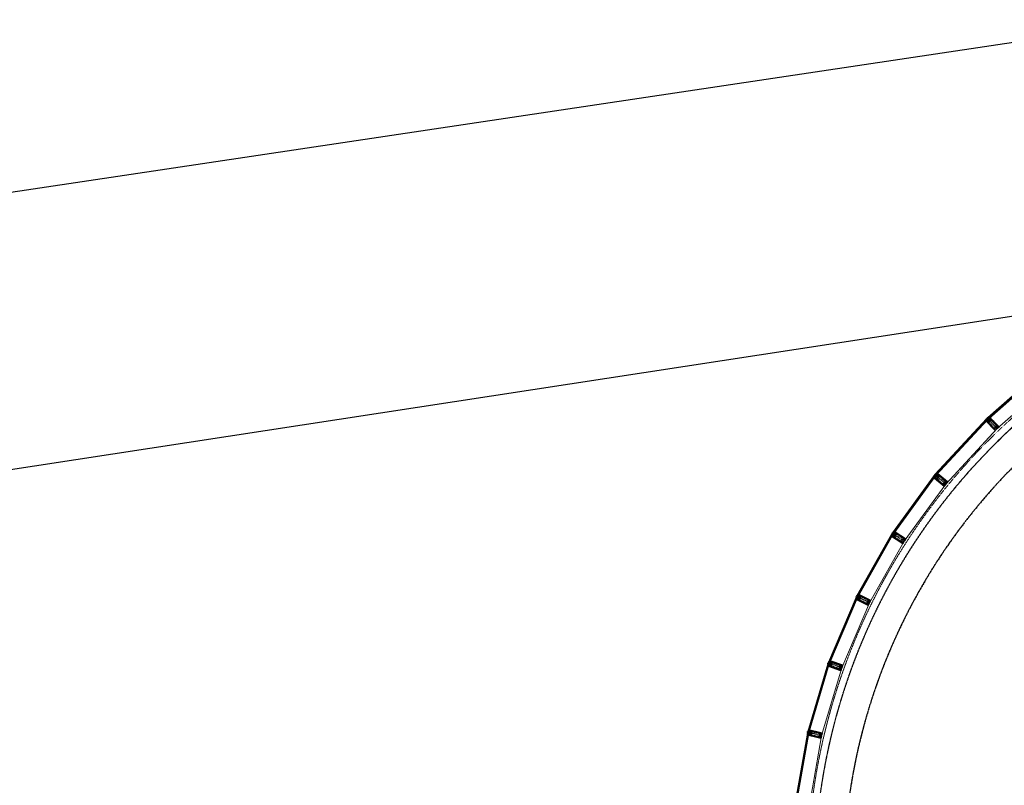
# Model space of a CAD drawing. Header units: millimetres. Extents: x 98667 to 994031, y -2704 to 533009.
# Tile 6 of 153: x 317903 to 338312, y 158999 to 174869. Entities that reach past the tile are written whole.
import ezdxf

# ---------------------------------------------------------------- set-up
doc = ezdxf.new("R2010")
doc.units = ezdxf.units.MM
for name, pattern in [('AP03000E0$0$CENTER', [50.8, 31.75, -6.35, 6.35, -6.35]), ('AP03000E0$0$HIDDEN', [9.525, 6.35, -3.175]), ('AP03000E0$0$HIDDENX2', [19.05, 12.7, -6.35]), ('sp00000g0$0$CENTER', [50.8, 31.75, -6.35, 6.35, -6.35])]:
    doc.linetypes.add(name, pattern=pattern)
doc.layers.add('A-XREF', color=7, linetype='Continuous')
doc.layers.add('sp00000g0$0$S-GRID', color=1, linetype='sp00000g0$0$CENTER')
for name, color, linetype, lineweight in [('AP03000E0$0$A-FLOR-EDGE', 1, 'AP03000E0$0$HIDDENX2', 15), ('AP03000E0$0$A-GLAZ-FULL-EXTR', 2, 'Continuous', 20), ('AP03000E0$0$A-GLAZ-MULL-EXTR', 3, 'Continuous', 35), ('AP03000E0$0$A-WALL-FNSH', 1, 'Continuous', 15)]:
    doc.layers.add(name, color=color, linetype=linetype, lineweight=lineweight)
doc.layers.add('AP03000E0$0$A-Slab Edge Guide', color=55, linetype='Continuous', lineweight=15, plot=False)

msp = doc.modelspace()

# ---------------------------------------------------------------- linework, layer by layer
at = {"color": 251, "linetype": 'AP03000E0$0$CENTER'}
for p, q in [((338162, 166392), (337955, 166609)), ((337100, 165244), (336868, 165434)), ((336237, 164059), (335985, 164222)), ((335514, 162784), (335245, 162916)), ((334940, 161434), (334658, 161536)), ((334523, 160028), (334231, 160097))]:
    msp.add_line(p, q, dxfattribs=at)
at = {"layer": 'A-XREF', "color": 251}
for p, q in [((341645, 174869, 0), (269857, 164120, 0)), ((312182, 164701, 0), (339727, 168920, 0))]:
    msp.add_line(p, q, dxfattribs=at)
at = {"layer": 'AP03000E0$0$A-FLOR-EDGE', "color": 251, "linetype": 'AP03000E0$0$HIDDEN'}
msp.add_arc((347084, 157068), 12855, 129.9755, 264.6857, dxfattribs=at)
at = {"layer": 'AP03000E0$0$A-GLAZ-FULL-EXTR', "color": 251}
for p, q in [((337968, 166620), (339144, 167659)), ((339152, 167650), (337976, 166611)), ((337984, 166602), (339159, 167641)), ((339163, 167637), (337988, 166598)), ((338166, 166395), (339342, 167434)), ((336880, 165447), (337942, 166596)), ((337951, 166588), (336889, 165439)), ((336898, 165431), (337960, 166580)), ((337965, 166576), (336902, 165427)), ((337939, 166575), (337948, 166567)), ((337945, 166577), (337941, 166573)), ((337941, 166573), (337946, 166569)), ((337942, 166596), (337951, 166588)), ((337951, 166588), (337943, 166579)), ((337943, 166579), (337952, 166571)), ((337950, 166573), (337945, 166577)), ((337946, 166569), (337950, 166573)), ((337960, 166580), (337951, 166588)), ((337952, 166571), (337960, 166580)), ((337960, 166580), (337965, 166576)), ((337976, 166611), (337968, 166620)), ((337976, 166611), (337985, 166619)), ((337984, 166602), (337976, 166611)), ((337993, 166610), (337984, 166602)), ((337988, 166598), (337984, 166602)), ((337985, 166619), (337993, 166610)), ((337987, 166617), (337991, 166621)), ((337991, 166612), (337987, 166617)), ((337989, 166623), (337997, 166614)), ((337991, 166621), (337995, 166616)), ((337995, 166616), (337991, 166612)), ((337100, 165243), (338163, 166392)), ((336858, 165420), (335996, 164235)), ((336006, 164228), (336868, 165413)), ((336877, 165406), (336015, 164221)), ((336020, 164217), (336882, 165402)), ((336857, 165398), (336867, 165391)), ((336868, 165413), (336858, 165420)), ((336863, 165401), (336859, 165396)), ((336859, 165396), (336864, 165393)), ((336868, 165413), (336860, 165403)), ((336860, 165403), (336870, 165396)), ((336868, 165398), (336863, 165401)), ((336864, 165393), (336868, 165398)), ((336877, 165406), (336868, 165413)), ((336870, 165396), (336877, 165406)), ((336882, 165402), (336877, 165406)), ((336889, 165439), (336880, 165447)), ((336889, 165439), (336897, 165448)), ((336898, 165431), (336889, 165439)), ((336897, 165448), (336906, 165439)), ((336906, 165439), (336898, 165431)), ((336902, 165427), (336898, 165431)), ((336899, 165446), (336903, 165450)), ((336904, 165441), (336899, 165446)), ((336901, 165452), (336910, 165444)), ((336903, 165450), (336908, 165446)), ((336908, 165446), (336904, 165441)), ((337100, 165243), (336238, 164059)), ((335255, 162931), (335977, 164206)), ((335987, 164200), (335265, 162925)), ((335276, 162919), (335998, 164194)), ((336003, 164191), (335281, 162916)), ((335977, 164206), (335987, 164200)), ((335979, 164184), (335989, 164178)), ((335987, 164200), (335981, 164189)), ((335981, 164189), (335992, 164183)), ((335984, 164188), (335981, 164183)), ((335981, 164183), (335986, 164180)), ((335989, 164185), (335984, 164188)), ((335986, 164180), (335989, 164185)), ((335998, 164194), (335987, 164200)), ((335992, 164183), (335998, 164194)), ((335996, 164235), (336006, 164228)), ((335998, 164194), (336003, 164191)), ((336006, 164228), (336013, 164238)), ((336015, 164221), (336006, 164228)), ((336013, 164238), (336022, 164231)), ((336015, 164236), (336019, 164241)), ((336020, 164232), (336015, 164236)), ((336022, 164231), (336015, 164221)), ((336015, 164221), (336020, 164217)), ((336016, 164243), (336026, 164236)), ((336019, 164241), (336023, 164237)), ((336023, 164237), (336020, 164232)), ((335516, 162783), (336238, 164058)), ((335239, 162899), (334666, 161551)), ((334677, 161547), (335251, 162895)), ((335262, 162890), (334688, 161542)), ((334694, 161539), (335267, 162888)), ((335251, 162895), (335239, 162899)), ((335243, 162878), (335255, 162874)), ((335251, 162895), (335246, 162884)), ((335246, 162884), (335257, 162879)), ((335249, 162883), (335246, 162877)), ((335246, 162877), (335252, 162875)), ((335254, 162880), (335249, 162883)), ((335262, 162890), (335251, 162895)), ((335252, 162875), (335254, 162880)), ((335265, 162925), (335255, 162931)), ((335257, 162879), (335262, 162890)), ((335267, 162888), (335262, 162890)), ((335265, 162925), (335271, 162935)), ((335276, 162919), (335265, 162925)), ((335271, 162935), (335282, 162929)), ((335274, 162941), (335285, 162935)), ((335274, 162934), (335277, 162939)), ((335279, 162931), (335274, 162934)), ((335282, 162929), (335276, 162919)), ((335281, 162916), (335276, 162919)), ((335277, 162939), (335282, 162936)), ((335282, 162936), (335279, 162931)), ((335516, 162782), (334942, 161434)), ((334238, 160114), (334655, 161518)), ((334666, 161515), (334250, 160110)), ((334261, 160107), (334678, 161511)), ((334683, 161510), (334267, 160105)), ((334655, 161518), (334666, 161515)), ((334661, 161498), (334672, 161494)), ((334666, 161515), (334663, 161503)), ((334663, 161503), (334674, 161500)), ((334666, 161502), (334664, 161497)), ((334664, 161497), (334670, 161495)), ((334666, 161551), (334677, 161547)), ((334678, 161511), (334666, 161515)), ((334671, 161501), (334666, 161502)), ((334670, 161495), (334671, 161501)), ((334674, 161500), (334678, 161511)), ((334677, 161547), (334682, 161558)), ((334688, 161542), (334677, 161547)), ((334678, 161511), (334683, 161510)), ((334682, 161558), (334693, 161553)), ((334684, 161563), (334696, 161558)), ((334685, 161556), (334687, 161562)), ((334690, 161554), (334685, 161556)), ((334687, 161562), (334693, 161560)), ((334693, 161553), (334688, 161542)), ((334688, 161542), (334694, 161539)), ((334693, 161560), (334690, 161554)), ((334526, 160028), (334942, 161433)), ((334230, 160080), (333975, 158637)), ((333987, 158635), (334242, 160077)), ((334254, 160075), (333999, 158633)), ((334005, 158632), (334260, 160074)), ((334242, 160077), (334230, 160080)), ((334250, 160110), (334238, 160114)), ((334239, 160060), (334251, 160058)), ((334242, 160077), (334240, 160066)), ((334240, 160066), (334252, 160064)), ((334254, 160075), (334242, 160077)), ((334243, 160065), (334242, 160059)), ((334242, 160059), (334248, 160058)), ((334249, 160064), (334243, 160065)), ((334248, 160058), (334249, 160064)), ((334250, 160110), (334253, 160122)), ((334261, 160107), (334250, 160110)), ((334252, 160064), (334254, 160075)), ((334253, 160122), (334265, 160118)), ((334260, 160074), (334254, 160075)), ((334255, 160127), (334266, 160124)), ((334256, 160121), (334258, 160127)), ((334262, 160119), (334256, 160121)), ((334258, 160127), (334263, 160125)), ((334265, 160118), (334261, 160107)), ((334267, 160105), (334261, 160107)), ((334263, 160125), (334262, 160119)), ((334526, 160027), (334271, 158585))]:
    msp.add_line(p, q, dxfattribs=at)
at = {"layer": 'AP03000E0$0$A-GLAZ-FULL-EXTR', "color": 251, "linetype": 'Continuous'}
for p, q in [((337943, 166579), (337943, 166579)), ((337944, 166578), (337958, 166578)), ((337945, 166581), (337959, 166581)), ((337946, 166576), (337946, 166583)), ((337948, 166584), (337955, 166584)), ((337948, 166575), (337955, 166575)), ((337950, 166573), (337950, 166586)), ((337951, 166587), (337952, 166587)), ((337951, 166572), (337952, 166572)), ((337953, 166572), (337953, 166587)), ((337956, 166575), (337956, 166584)), ((337959, 166579), (337959, 166581)), ((337977, 166613), (337990, 166613)), ((337977, 166610), (337992, 166609)), ((337978, 166608), (337978, 166614)), ((337980, 166606), (337988, 166606)), ((337981, 166616), (337988, 166616)), ((337981, 166605), (337981, 166616)), ((337983, 166603), (337985, 166603)), ((337984, 166619), (337985, 166619)), ((337985, 166603), (337985, 166619)), ((337988, 166606), (337988, 166616)), ((337991, 166609), (337991, 166612)), ((336868, 165412), (336861, 165402)), ((336862, 165405), (336872, 165398)), ((336871, 165410), (336864, 165401)), ((336864, 165408), (336873, 165401)), ((336866, 165410), (336875, 165403)), ((336874, 165408), (336867, 165399)), ((336876, 165406), (336869, 165397)), ((336889, 165439), (336905, 165439)), ((336891, 165437), (336891, 165441)), ((336892, 165442), (336903, 165442)), ((336892, 165436), (336903, 165436)), ((336894, 165434), (336894, 165444)), ((336895, 165446), (336899, 165446)), ((336895, 165433), (336900, 165433)), ((336897, 165431), (336897, 165447)), ((336900, 165434), (336900, 165444)), ((336903, 165437), (336903, 165442)), ((335982, 164189), (335995, 164189)), ((335983, 164192), (335997, 164192)), ((335984, 164188), (335984, 164194)), ((335985, 164195), (335996, 164195)), ((335987, 164186), (335987, 164199)), ((335987, 164198), (335990, 164198)), ((335988, 164186), (335993, 164186)), ((335990, 164184), (335990, 164198)), ((335993, 164186), (335994, 164196)), ((335997, 164192), (335997, 164195)), ((336006, 164229), (336016, 164222)), ((336015, 164236), (336008, 164227)), ((336008, 164232), (336018, 164225)), ((336017, 164235), (336010, 164225)), ((336010, 164234), (336020, 164227)), ((336012, 164237), (336022, 164230)), ((336020, 164233), (336013, 164223)), ((336022, 164231), (336015, 164221)), ((335252, 162894), (335247, 162883)), ((335247, 162886), (335258, 162882)), ((335248, 162889), (335259, 162885)), ((335249, 162892), (335260, 162887)), ((335254, 162893), (335250, 162882)), ((335257, 162892), (335253, 162881)), ((335260, 162891), (335256, 162880)), ((335266, 162925), (335279, 162925)), ((335267, 162928), (335281, 162928)), ((335268, 162924), (335268, 162929)), ((335269, 162931), (335279, 162931)), ((335271, 162934), (335273, 162934)), ((335271, 162922), (335271, 162934)), ((335271, 162922), (335277, 162922)), ((335274, 162920), (335274, 162934)), ((335277, 162921), (335277, 162932)), ((335280, 162927), (335280, 162930)), ((334663, 161505), (334676, 161505)), ((334664, 161508), (334677, 161508)), ((334665, 161511), (334678, 161511)), ((334665, 161503), (334665, 161511)), ((334666, 161514), (334667, 161514)), ((334668, 161502), (334668, 161514)), ((334668, 161502), (334675, 161502)), ((334671, 161501), (334671, 161513)), ((334674, 161501), (334674, 161512)), ((334678, 161548), (334689, 161543)), ((334679, 161551), (334690, 161546)), ((334684, 161557), (334680, 161546)), ((334681, 161554), (334692, 161549)), ((334682, 161557), (334693, 161552)), ((334687, 161555), (334683, 161544)), ((334690, 161554), (334685, 161543)), ((334693, 161553), (334688, 161542)), ((334240, 160069), (334252, 160067)), ((334240, 160066), (334252, 160064)), ((334243, 160077), (334241, 160065)), ((334241, 160072), (334253, 160070)), ((334242, 160075), (334253, 160073)), ((334246, 160077), (334244, 160065)), ((334249, 160076), (334247, 160064)), ((334250, 160113), (334263, 160113)), ((334252, 160076), (334250, 160064)), ((334251, 160116), (334264, 160116)), ((334252, 160119), (334262, 160119)), ((334252, 160110), (334262, 160110)), ((334253, 160109), (334253, 160121)), ((334256, 160108), (334256, 160121)), ((334259, 160107), (334259, 160120)), ((334262, 160111), (334262, 160119))]:
    msp.add_line(p, q, dxfattribs=at)
at = {"layer": 'AP03000E0$0$A-GLAZ-MULL-EXTR', "color": 251}
for p, q in [((337952, 166564), (337932, 166545)), ((337932, 166545), (337939, 166545)), ((337970, 166575), (337939, 166545)), ((337939, 166545), (337956, 166561)), ((337939, 166545), (337943, 166542)), ((337943, 166542), (338123, 166354)), ((337945, 166544), (337973, 166571)), ((337984, 166503), (337945, 166544)), ((337949, 166603), (337946, 166600)), ((337946, 166600), (337970, 166575)), ((337977, 166575), (337949, 166603)), ((337956, 166561), (337952, 166564)), ((337964, 166617), (337960, 166614)), ((337960, 166614), (337988, 166585)), ((337988, 166592), (337964, 166617)), ((337973, 166571), (337975, 166569)), ((337975, 166569), (338006, 166598)), ((338004, 166600), (337977, 166575)), ((338019, 166621), (337988, 166592)), ((337988, 166585), (337991, 166588)), ((337991, 166588), (338020, 166616)), ((337999, 166609), (338019, 166628)), ((338002, 166606), (337999, 166609)), ((338019, 166621), (338002, 166606)), ((338006, 166598), (338004, 166600)), ((338019, 166628), (338019, 166621)), ((338022, 166618), (338019, 166621)), ((338020, 166616), (338059, 166575)), ((338202, 166430), (338022, 166618)), ((338059, 166575), (338198, 166430)), ((338123, 166358), (337984, 166503)), ((338123, 166354), (338159, 166389)), ((338153, 166387), (338123, 166358)), ((338181, 166418), (338151, 166389)), ((338151, 166389), (338153, 166387)), ((338157, 166391), (338183, 166416)), ((338159, 166389), (338157, 166391)), ((338198, 166430), (338167, 166401)), ((338167, 166401), (338170, 166399)), ((338170, 166399), (338202, 166430)), ((338183, 166416), (338181, 166418)), ((336870, 165390), (336853, 165369)), ((336853, 165369), (336860, 165370)), ((336863, 165429), (336860, 165425)), ((336860, 165425), (336887, 165403)), ((336887, 165403), (336860, 165370)), ((336860, 165370), (336874, 165387)), ((336860, 165370), (336864, 165366)), ((336894, 165403), (336863, 165429)), ((336864, 165366), (337065, 165202)), ((336866, 165369), (336891, 165399)), ((336910, 165333), (336866, 165369)), ((336874, 165387), (336870, 165390)), ((336876, 165444), (336873, 165440)), ((336873, 165440), (336903, 165415)), ((336903, 165422), (336876, 165444)), ((336891, 165399), (336893, 165397)), ((336893, 165397), (336920, 165430)), ((336917, 165432), (336894, 165403)), ((336930, 165455), (336903, 165422)), ((336903, 165415), (336907, 165419)), ((336907, 165419), (336932, 165449)), ((337065, 165206), (336910, 165333)), ((336912, 165441), (336929, 165462)), ((336915, 165437), (336912, 165441)), ((336930, 165455), (336915, 165437)), ((336920, 165430), (336917, 165432)), ((336929, 165462), (336930, 165455)), ((336934, 165452), (336930, 165455)), ((336932, 165449), (336976, 165413)), ((337135, 165287), (336934, 165452)), ((336976, 165413), (337131, 165287)), ((337065, 165202), (337097, 165241)), ((337091, 165239), (337065, 165206)), ((337116, 165273), (337089, 165240)), ((337089, 165240), (337091, 165239)), ((337094, 165242), (337118, 165271)), ((337097, 165241), (337094, 165242)), ((337131, 165287), (337104, 165254)), ((337104, 165254), (337106, 165252)), ((337106, 165252), (337135, 165287)), ((337118, 165271), (337116, 165273)), ((335992, 164178), (335977, 164155)), ((335977, 164155), (335984, 164156)), ((335978, 164211), (335981, 164215)), ((336007, 164192), (335978, 164211)), ((335981, 164215), (336014, 164194)), ((335984, 164156), (336007, 164192)), ((335984, 164156), (335996, 164175)), ((335989, 164154), (335984, 164156)), ((335989, 164228), (335991, 164232)), ((336022, 164206), (335989, 164228)), ((336207, 164013), (335989, 164154)), ((336012, 164189), (335990, 164156)), ((335990, 164156), (336038, 164125)), ((335991, 164232), (336021, 164213)), ((335996, 164175), (335992, 164178)), ((336002, 164175), (336022, 164206)), ((336005, 164173), (336002, 164175)), ((336028, 164209), (336005, 164173)), ((336014, 164194), (336012, 164189)), ((336021, 164213), (336044, 164249)), ((336046, 164244), (336025, 164210)), ((336025, 164210), (336028, 164209)), ((336027, 164233), (336042, 164256)), ((336032, 164230), (336027, 164233)), ((336044, 164249), (336032, 164230)), ((336038, 164125), (336206, 164017)), ((336042, 164256), (336044, 164249)), ((336044, 164249), (336048, 164246)), ((336094, 164213), (336046, 164244)), ((336048, 164246), (336267, 164105)), ((336263, 164104), (336094, 164213)), ((336267, 164105), (336240, 164063)), ((336240, 164069), (336263, 164104)), ((336206, 164017), (336229, 164052)), ((336231, 164051), (336207, 164013)), ((336215, 164035), (336237, 164071)), ((336217, 164034), (336215, 164035)), ((336237, 164065), (336217, 164034)), ((336229, 164052), (336231, 164051)), ((336237, 164071), (336240, 164069)), ((336240, 164063), (336237, 164065)), ((335239, 162905), (335242, 162910)), ((335271, 162890), (335239, 162905)), ((335242, 162910), (335277, 162892)), ((335257, 162874), (335245, 162849)), ((335248, 162923), (335250, 162928)), ((335284, 162905), (335248, 162923)), ((335250, 162928), (335282, 162912)), ((335252, 162852), (335271, 162890)), ((335252, 162852), (335262, 162872)), ((335262, 162872), (335257, 162874)), ((335275, 162887), (335258, 162852)), ((335268, 162872), (335284, 162905)), ((335270, 162871), (335268, 162872)), ((335289, 162909), (335270, 162871)), ((335277, 162892), (335275, 162887)), ((335282, 162912), (335301, 162950)), ((335286, 162932), (335298, 162957)), ((335304, 162945), (335286, 162910)), ((335291, 162930), (335286, 162932)), ((335286, 162910), (335289, 162909)), ((335301, 162950), (335291, 162930)), ((335298, 162957), (335301, 162950)), ((335301, 162950), (335305, 162948)), ((335355, 162920), (335304, 162945)), ((335305, 162948), (335538, 162833)), ((335534, 162832), (335355, 162920)), ((335245, 162849), (335252, 162852)), ((335256, 162849), (335252, 162852)), ((335489, 162734), (335256, 162849)), ((335258, 162852), (335309, 162827)), ((335309, 162827), (335488, 162738)), ((335488, 162738), (335507, 162776)), ((335509, 162775), (335489, 162734)), ((335494, 162758), (335513, 162795)), ((335497, 162756), (335494, 162758)), ((335513, 162789), (335497, 162756)), ((335507, 162776), (335509, 162775)), ((335513, 162795), (335516, 162794)), ((335516, 162788), (335513, 162789)), ((335538, 162833), (335516, 162788)), ((335516, 162794), (335534, 162832)), ((334655, 161529), (334654, 161524)), ((334654, 161524), (334687, 161512)), ((334693, 161515), (334655, 161529)), ((334662, 161547), (334660, 161543)), ((334660, 161543), (334698, 161529)), ((334695, 161536), (334662, 161547)), ((334675, 161495), (334666, 161469)), ((334666, 161469), (334672, 161472)), ((334687, 161512), (334672, 161472)), ((334672, 161472), (334680, 161493)), ((334672, 161472), (334677, 161470)), ((334680, 161493), (334675, 161495)), ((334677, 161470), (334922, 161382)), ((334678, 161473), (334691, 161510)), ((334732, 161454), (334678, 161473)), ((334691, 161510), (334694, 161509)), ((334705, 161550), (334693, 161515)), ((334694, 161509), (334708, 161549)), ((334709, 161576), (334695, 161536)), ((334697, 161556), (334706, 161582)), ((334702, 161554), (334697, 161556)), ((334698, 161529), (334700, 161534)), ((334700, 161534), (334713, 161571)), ((334709, 161576), (334702, 161554)), ((334708, 161549), (334705, 161550)), ((334706, 161582), (334709, 161576)), ((334714, 161574), (334709, 161576)), ((334713, 161571), (334767, 161552)), ((334959, 161486), (334714, 161574)), ((334920, 161386), (334732, 161454)), ((334767, 161552), (334955, 161484)), ((334945, 161466), (334931, 161427)), ((334936, 161431), (334948, 161465)), ((334955, 161484), (334941, 161445)), ((334941, 161445), (334944, 161444)), ((334944, 161444), (334959, 161486)), ((334948, 161465), (334945, 161466)), ((334934, 161426), (334920, 161386)), ((334922, 161382), (334938, 161430)), ((334931, 161427), (334934, 161426)), ((334938, 161430), (334936, 161431)), ((334230, 160090), (334228, 160085)), ((334228, 160085), (334262, 160077)), ((334268, 160081), (334230, 160090)), ((334234, 160109), (334233, 160105)), ((334233, 160105), (334272, 160095)), ((334268, 160101), (334234, 160109)), ((334253, 160059), (334247, 160032)), ((334247, 160032), (334253, 160036)), ((334262, 160077), (334253, 160036)), ((334258, 160058), (334253, 160059)), ((334253, 160036), (334258, 160058)), ((334253, 160036), (334258, 160035)), ((334258, 160037), (334267, 160076)), ((334314, 160024), (334258, 160037)), ((334258, 160035), (334511, 159975)), ((334267, 160076), (334270, 160075)), ((334268, 160122), (334274, 160149)), ((334278, 160143), (334268, 160101)), ((334273, 160121), (334268, 160122)), ((334277, 160117), (334268, 160081)), ((334270, 160075), (334280, 160116)), ((334272, 160095), (334273, 160100)), ((334278, 160143), (334273, 160121)), ((334273, 160100), (334282, 160139)), ((334274, 160149), (334278, 160143)), ((334280, 160116), (334277, 160117)), ((334283, 160142), (334278, 160143)), ((334282, 160139), (334338, 160126)), ((334536, 160082), (334283, 160142)), ((334508, 159979), (334314, 160024)), ((334338, 160126), (334532, 160080)), ((334518, 160019), (334508, 159979)), ((334511, 159975), (334522, 160024)), ((334525, 160061), (334515, 160020)), ((334515, 160020), (334518, 160019)), ((334519, 160024), (334528, 160060)), ((334522, 160024), (334519, 160024)), ((334532, 160080), (334523, 160039)), ((334523, 160039), (334526, 160038)), ((334528, 160060), (334525, 160061)), ((334526, 160038), (334536, 160082))]:
    msp.add_line(p, q, dxfattribs=at)
at = {"layer": 'AP03000E0$0$A-GLAZ-MULL-EXTR', "color": 251, "linetype": 'Continuous'}
for p, q in [((337933, 166545), (337939, 166545)), ((337935, 166549), (337943, 166549)), ((337935, 166545), (337935, 166548)), ((337938, 166545), (337938, 166551)), ((337939, 166552), (337946, 166552)), ((337941, 166547), (337941, 166554)), ((337942, 166555), (337949, 166555)), ((337944, 166550), (337944, 166557)), ((337945, 166558), (337953, 166558)), ((337947, 166553), (337947, 166560)), ((337949, 166561), (337955, 166561)), ((337951, 166556), (337951, 166563)), ((337952, 166564), (337952, 166564)), ((337954, 166559), (337954, 166563)), ((338000, 166609), (338005, 166609)), ((338001, 166612), (338009, 166612)), ((338002, 166607), (338002, 166612)), ((338005, 166615), (338012, 166615)), ((338005, 166608), (338005, 166615)), ((338008, 166618), (338015, 166618)), ((338008, 166611), (338008, 166618)), ((338011, 166621), (338019, 166621)), ((338011, 166614), (338011, 166621)), ((338014, 166617), (338014, 166624)), ((338015, 166624), (338019, 166624)), ((338018, 166628), (338019, 166628)), ((338018, 166620), (338018, 166627)), ((336854, 165369), (336854, 165370)), ((336855, 165372), (336862, 165372)), ((336857, 165369), (336857, 165374)), ((336858, 165375), (336864, 165375)), ((336860, 165370), (336860, 165377)), ((336861, 165378), (336867, 165378)), ((336863, 165381), (336870, 165381)), ((336863, 165373), (336863, 165381)), ((336866, 165385), (336872, 165385)), ((336866, 165377), (336866, 165385)), ((336868, 165388), (336873, 165388)), ((336869, 165381), (336869, 165389)), ((336873, 165385), (336873, 165388)), ((336912, 165442), (336919, 165442)), ((336914, 165438), (336914, 165444)), ((336914, 165438), (336916, 165438)), ((336915, 165445), (336921, 165445)), ((336917, 165440), (336917, 165448)), ((336918, 165448), (336924, 165448)), ((336920, 165451), (336927, 165451)), ((336921, 165444), (336921, 165452)), ((336923, 165454), (336929, 165454)), ((336924, 165447), (336924, 165455)), ((336925, 165457), (336929, 165457)), ((336927, 165451), (336927, 165459)), ((336928, 165461), (336929, 165461)), ((335979, 164157), (335981, 164156)), ((335981, 164160), (335985, 164157)), ((335995, 164176), (335982, 164156)), ((335982, 164163), (335987, 164160)), ((335984, 164165), (335988, 164163)), ((335986, 164168), (335990, 164165)), ((335988, 164171), (335992, 164168)), ((335989, 164173), (335993, 164171)), ((335991, 164176), (335995, 164173)), ((336042, 164256), (336028, 164233)), ((336029, 164235), (336033, 164232)), ((336043, 164251), (336030, 164231)), ((336031, 164237), (336035, 164235)), ((336032, 164240), (336036, 164237)), ((336034, 164243), (336038, 164240)), ((336036, 164245), (336040, 164243)), ((336037, 164248), (336042, 164245)), ((336039, 164251), (336043, 164248)), ((336041, 164253), (336043, 164252)), ((335259, 162873), (335248, 162850)), ((335253, 162865), (335257, 162863)), ((335254, 162868), (335259, 162866)), ((335256, 162871), (335260, 162869)), ((335257, 162874), (335262, 162871)), ((335287, 162933), (335291, 162931)), ((335299, 162954), (335288, 162931)), ((335288, 162936), (335293, 162934)), ((335290, 162939), (335294, 162937)), ((335291, 162942), (335295, 162940)), ((335292, 162945), (335297, 162943)), ((335294, 162948), (335298, 162945)), ((335295, 162951), (335300, 162948)), ((335297, 162953), (335300, 162952)), ((335298, 162956), (335299, 162956)), ((335246, 162851), (335248, 162850)), ((335247, 162854), (335252, 162852)), ((335249, 162857), (335253, 162854)), ((335250, 162859), (335255, 162857)), ((335252, 162862), (335256, 162860)), ((334666, 161469), (334666, 161469)), ((334666, 161469), (334666, 161469)), ((334667, 161472), (334672, 161472)), ((334668, 161476), (334673, 161476)), ((334669, 161479), (334675, 161479)), ((334669, 161471), (334669, 161478)), ((334670, 161482), (334676, 161482)), ((334672, 161472), (334672, 161487)), ((334672, 161485), (334677, 161485)), ((334673, 161488), (334678, 161488)), ((334674, 161491), (334679, 161491)), ((334675, 161495), (334676, 161495)), ((334675, 161481), (334675, 161495)), ((334679, 161490), (334679, 161494)), ((334698, 161556), (334698, 161559)), ((334698, 161558), (334703, 161558)), ((334699, 161561), (334704, 161561)), ((334700, 161564), (334705, 161564)), ((334701, 161568), (334706, 161568)), ((334701, 161555), (334701, 161568)), ((334701, 161555), (334702, 161555)), ((334702, 161571), (334708, 161571)), ((334703, 161574), (334709, 161574)), ((334704, 161562), (334704, 161577)), ((334705, 161577), (334709, 161577)), ((334706, 161580), (334707, 161580)), ((334708, 161571), (334708, 161579)), ((334247, 160032), (334247, 160034)), ((334247, 160033), (334248, 160033)), ((334248, 160039), (334253, 160039)), ((334248, 160036), (334253, 160036)), ((334249, 160042), (334254, 160042)), ((334250, 160034), (334250, 160048)), ((334250, 160045), (334255, 160045)), ((334251, 160052), (334256, 160052)), ((334251, 160049), (334256, 160049)), ((334252, 160055), (334257, 160055)), ((334253, 160058), (334256, 160058)), ((334254, 160040), (334254, 160059)), ((334257, 160053), (334257, 160058)), ((334269, 160128), (334274, 160128)), ((334269, 160125), (334274, 160125)), ((334270, 160131), (334275, 160131)), ((334270, 160122), (334270, 160130)), ((334270, 160121), (334273, 160121)), ((334271, 160137), (334277, 160137)), ((334271, 160134), (334276, 160134)), ((334272, 160141), (334277, 160140)), ((334273, 160144), (334277, 160144)), ((334273, 160122), (334273, 160144)), ((334274, 160147), (334275, 160147)), ((334276, 160136), (334276, 160145))]:
    msp.add_line(p, q, dxfattribs=at)
at = {"layer": 'AP03000E0$0$A-GLAZ-MULL-EXTR', "color": 251, "linetype": 'AP03000E0$0$HIDDENX2'}
for p, q in [((337953, 166538), (337989, 166573)), ((337967, 166524), (337953, 166538)), ((338039, 166593), (337967, 166524)), ((337985, 166541), (338021, 166575)), ((337989, 166573), (338025, 166607)), ((337994, 166532), (338030, 166566)), ((338025, 166607), (338039, 166593)), ((338048, 166566), (338151, 166458)), ((338057, 166575), (338160, 166466)), ((338088, 166397), (337984, 166505)), ((338097, 166406), (337993, 166514)), ((338151, 166440), (338115, 166405)), ((338160, 166431), (338123, 166396)), ((336875, 165364), (336906, 165403)), ((336890, 165351), (336875, 165364)), ((336954, 165429), (336890, 165351)), ((336906, 165403), (336938, 165441)), ((336906, 165371), (336938, 165409)), ((337026, 165241), (336910, 165336)), ((336916, 165363), (336947, 165401)), ((337034, 165250), (336918, 165345)), ((336938, 165441), (336954, 165429)), ((336965, 165403), (337081, 165308)), ((336973, 165413), (337089, 165318)), ((337083, 165291), (337051, 165252)), ((337093, 165283), (337061, 165244)), ((336027, 164194), (336000, 164152)), ((336000, 164152), (336016, 164142)), ((336016, 164142), (336071, 164226)), ((336054, 164237), (336027, 164194)), ((336057, 164205), (336030, 164163)), ((336037, 164128), (336164, 164047)), ((336068, 164198), (336040, 164156)), ((336044, 164139), (336170, 164057)), ((336071, 164226), (336054, 164237)), ((336211, 164120), (336085, 164202)), ((336218, 164131), (336092, 164212)), ((336188, 164061), (336215, 164103)), ((336198, 164054), (336225, 164096)), ((335290, 162894), (335268, 162849)), ((335285, 162841), (335330, 162930)), ((335312, 162939), (335290, 162894)), ((335319, 162908), (335297, 162863)), ((335330, 162902), (335308, 162857)), ((335330, 162930), (335312, 162939)), ((335481, 162842), (335347, 162908)), ((335487, 162853), (335352, 162919)), ((335268, 162849), (335285, 162841)), ((335308, 162829), (335442, 162763)), ((335313, 162841), (335448, 162774)), ((335465, 162780), (335487, 162825)), ((335476, 162774), (335498, 162819)), ((334688, 161472), (334705, 161519)), ((334707, 161465), (334688, 161472)), ((334705, 161519), (334722, 161566)), ((334741, 161559), (334707, 161465)), ((334715, 161488), (334732, 161536)), ((334722, 161566), (334741, 161559)), ((334727, 161484), (334744, 161531)), ((334871, 161406), (334730, 161456)), ((334876, 161418), (334735, 161468)), ((334760, 161539), (334901, 161488)), ((334764, 161551), (334905, 161500)), ((334909, 161472), (334892, 161425)), ((334920, 161468), (334903, 161421)), ((334268, 160037), (334280, 160086)), ((334288, 160033), (334268, 160037)), ((334280, 160086), (334291, 160134)), ((334311, 160130), (334288, 160033)), ((334291, 160134), (334311, 160130)), ((334294, 160057), (334305, 160106)), ((334306, 160054), (334317, 160103)), ((334458, 159992), (334312, 160027)), ((334461, 160005), (334315, 160039)), ((334332, 160112), (334478, 160078)), ((334335, 160124), (334481, 160090)), ((334488, 160063), (334476, 160014)), ((334500, 160060), (334488, 160011))]:
    msp.add_line(p, q, dxfattribs=at)
at = {"layer": 'AP03000E0$0$A-GLAZ-MULL-EXTR', "color": 251}
for centre, start, end in [((337943, 166599), 251.8347, 15.7133), ((337944, 166599), 251.8347, 15.7133), ((337944, 166598), 251.8347, 15.7133), ((337945, 166597), 251.8347, 15.7133), ((337946, 166596), 251.8347, 15.7133), ((337946, 166596), 251.8347, 15.7133), ((337965, 166620), 251.8347, 15.7133), ((337965, 166619), 251.8347, 15.7133), ((337966, 166619), 251.8347, 15.7133), ((337967, 166618), 251.8347, 15.7133), ((337967, 166617), 251.8347, 15.7133), ((337968, 166616), 251.8347, 15.7133), ((336857, 165424), 258.7743, 22.653), ((336858, 165423), 258.7743, 22.653), ((336859, 165422), 258.7743, 22.653), ((336860, 165422), 258.7743, 22.653), ((336860, 165421), 258.7743, 22.653), ((336861, 165420), 258.7743, 22.653), ((336876, 165447), 258.7743, 22.653), ((336877, 165446), 258.7743, 22.653), ((336878, 165446), 258.7743, 22.653), ((336879, 165445), 258.7743, 22.653), ((336879, 165444), 258.7743, 22.653), ((336880, 165444), 258.7743, 22.653), ((335975, 164210), 265.2798, 29.1584), ((335976, 164209), 265.2798, 29.1584), ((335977, 164209), 265.2798, 29.1584), ((335978, 164208), 265.2798, 29.1584), ((335979, 164208), 265.2798, 29.1584), ((335980, 164207), 265.2798, 29.1584), ((335992, 164235), 265.2798, 29.1584), ((335993, 164234), 265.2798, 29.1584), ((335993, 164234), 265.2798, 29.1584), ((335994, 164233), 265.2798, 29.1584), ((335995, 164233), 265.2798, 29.1584), ((335996, 164232), 265.2798, 29.1584), ((335237, 162904), 271.7852, 35.6639), ((335238, 162903), 271.7852, 35.6639), ((335239, 162903), 271.7852, 35.6639), ((335240, 162902), 271.7852, 35.6639), ((335241, 162902), 271.7852, 35.6639), ((335241, 162901), 271.7852, 35.6639), ((335250, 162930), 271.7852, 35.6639), ((335251, 162930), 271.7852, 35.6639), ((335252, 162930), 271.7852, 35.6639), ((335253, 162929), 271.7852, 35.6639), ((335254, 162929), 271.7852, 35.6639), ((335255, 162928), 271.7852, 35.6639), ((334652, 161522), 278.2906, 42.1693), ((334652, 161522), 278.2906, 42.1693), ((334653, 161521), 278.2906, 42.1693), ((334654, 161521), 278.2906, 42.1693), ((334655, 161521), 278.2906, 42.1693), ((334656, 161520), 278.2906, 42.1693), ((334662, 161550), 278.2906, 42.1693), ((334663, 161550), 278.2906, 42.1693), ((334664, 161550), 278.2906, 42.1693), ((334664, 161549), 278.2906, 42.1693), ((334665, 161549), 278.2906, 42.1693), ((334666, 161549), 278.2906, 42.1693), ((334226, 160083), 284.796, 48.6747), ((334227, 160083), 284.796, 48.6747), ((334228, 160083), 284.796, 48.6747), ((334229, 160082), 284.796, 48.6747), ((334230, 160082), 284.796, 48.6747), ((334231, 160082), 284.796, 48.6747), ((334233, 160112), 284.796, 48.6747), ((334234, 160112), 284.796, 48.6747), ((334235, 160112), 284.796, 48.6747), ((334236, 160111), 284.796, 48.6747), ((334237, 160111), 284.796, 48.6747), ((334238, 160111), 284.796, 48.6747)]:
    msp.add_arc(centre, 2.83, start, end, dxfattribs=at)
at = {"layer": 'AP03000E0$0$A-GLAZ-MULL-EXTR', "color": 251, "linetype": 'AP03000E0$0$HIDDENX2'}
for centre, radius, start, end in [((338002, 166523), 25, 133.774, 223.774), ((338039, 166557), 25, 43.774, 133.774), ((338039, 166557), 12.5, 43.774, 133.774), ((338002, 166523), 12.5, 133.774, 223.774), ((338106, 166414), 25, 223.774, 313.774), ((338106, 166414), 12.5, 223.774, 313.774), ((338142, 166449), 12.5, 313.774, 43.774), ((338142, 166449), 25, 313.774, 43.774), ((336925, 165355), 25, 140.7137, 230.7137), ((336925, 165355), 12.5, 140.7137, 230.7137), ((336957, 165394), 25, 50.7137, 140.7137), ((336957, 165394), 12.5, 50.7137, 140.7137), ((337073, 165299), 25, 320.7137, 50.7137), ((337042, 165260), 25, 230.7137, 320.7137), ((337042, 165260), 12.5, 230.7137, 320.7137), ((337073, 165299), 12.5, 320.7137, 50.7137), ((336051, 164149), 25, 147.2191, 237.2191), ((336051, 164149), 12.5, 147.2191, 237.2191), ((336078, 164191), 25, 57.2191, 147.2191), ((336078, 164191), 12.5, 57.2191, 147.2191), ((336204, 164110), 12.5, 327.2191, 57.2191), ((336204, 164110), 25, 327.2191, 57.2191), ((336177, 164068), 25, 237.2191, 327.2191), ((336177, 164068), 12.5, 237.2191, 327.2191), ((335319, 162852), 25, 153.7245, 243.7245), ((335341, 162897), 25, 63.7245, 153.7245), ((335341, 162897), 12.5, 63.7245, 153.7245), ((335319, 162852), 12.5, 153.7245, 243.7245), ((335453, 162785), 25, 243.7245, 333.7245), ((335453, 162785), 12.5, 243.7245, 333.7245), ((335476, 162830), 12.5, 333.7245, 63.7245), ((335476, 162830), 25, 333.7245, 63.7245), ((334739, 161480), 25, 160.23, 250.23), ((334739, 161480), 12.5, 160.23, 250.23), ((334756, 161527), 25, 70.23, 160.23), ((334756, 161527), 12.5, 70.23, 160.23), ((334897, 161476), 12.5, 340.23, 70.23), ((334897, 161476), 25, 340.23, 70.23), ((334880, 161429), 25, 250.23, 340.23), ((334880, 161429), 12.5, 250.23, 340.23), ((334318, 160051), 25, 166.7354, 256.7354), ((334329, 160100), 25, 76.7354, 166.7354), ((334318, 160051), 12.5, 166.7354, 256.7354), ((334329, 160100), 12.5, 76.7354, 166.7354), ((334464, 160017), 25, 256.7354, 346.7354), ((334464, 160017), 12.5, 256.7354, 346.7354), ((334475, 160065), 12.5, 346.7354, 76.7354), ((334475, 160065), 25, 346.7354, 76.7354)]:
    msp.add_arc(centre, radius, start, end, dxfattribs=at)
at = {"layer": 'AP03000E0$0$A-Slab Edge Guide', "color": 251, "linetype": 'AP03000E0$0$HIDDEN'}
msp.add_arc((347084, 157068), 12105, 129.9442, 264.5234, dxfattribs=at)
at = {"layer": 'AP03000E0$0$A-WALL-FNSH', "color": 251, "linetype": 'AP03000E0$0$HIDDEN'}
for radius, end in [(12710, 264.6555), (12705, 264.6544)]:
    msp.add_arc((347084, 157068), radius, 129.9694, end, dxfattribs=at)
at = {"layer": 'sp00000g0$0$S-GRID', "color": 251}
msp.add_arc((347084, 157068), 12105, 129.9442, 264.5234, dxfattribs=at)

doc.saveas('drawing.dxf')
